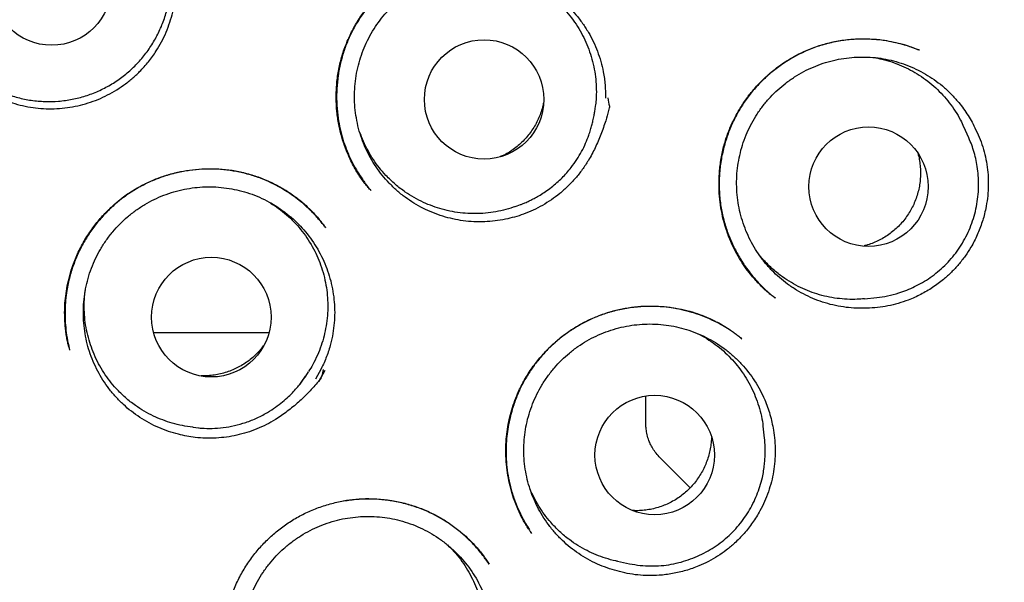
# Model space of a CAD drawing. Header units: millimetres. Extents: x 8 to 676, y 12 to 869.
# Tile 67 of 77: x 405 to 415, y 841 to 847. Entities that reach past the tile are written whole.
import ezdxf

# ---------------------------------------------------------------- set-up
doc = ezdxf.new("R2010")
doc.units = ezdxf.units.MM

msp = doc.modelspace()

# ---------------------------------------------------------------- linework, layer by layer
at = {"color": 7, "linetype": 'Continuous', "lineweight": 30}
for p, q in [((414.582, 846.49), (414.527, 846.511)), ((411.256, 845.859), (411.262, 845.914)), ((415.091, 845.59), (415.038, 845.705)), ((408.961, 845.051), (408.956, 845.057)), ((410.444, 844.888), (410.496, 844.907)), ((408.494, 844.676), (408.496, 844.673)), ((412.968, 844.359), (412.942, 844.392)), ((414.146, 843.954), (414.149, 843.954)), ((413.111, 843.948), (413.104, 843.953)), ((414.02, 843.942), (414.146, 843.954)), ((405.869, 843.435), (405.871, 843.424)), ((408.292, 843.148), (408.322, 843.195)), ((408.451, 843.223), (408.392, 843.118)), ((408.49, 843.209), (408.426, 843.096)), ((408.426, 843.096), (408.49, 843.209)), ((411.779, 842.696), (411.779, 842.946)), ((411.779, 842.666), (411.779, 842.696)), ((407.139, 842.626), (407.195, 842.62)), ((407.195, 842.62), (407.2, 842.62)), ((412.997, 842.513), (412.981, 842.638)), ((411.926, 842.313), (412.233, 842.006)), ((411.488, 841.253), (411.612, 841.228))]:
    msp.add_line(p, q, dxfattribs=at)
at = {"color": 7, "linetype": 'Continuous', "lineweight": 30, "flags": 128}
for points in [[(408.472, 843.218), (408.464, 843.184), (408.457, 843.157), (408.452, 843.138), (408.449, 843.128), (408.449, 843.127), (408.449, 843.126), (408.449, 843.126), (408.449, 843.126), (408.449, 843.126), (408.449, 843.126), (408.449, 843.126), (408.449, 843.126), (408.449, 843.126), (408.448, 843.125), (408.446, 843.122), (408.442, 843.118), (408.425, 843.097)], [(407.195, 842.62), (407.212, 842.618), (407.226, 842.617)]]:
    msp.add_lwpolyline(points, dxfattribs=at)
at = {"color": 7, "linetype": 'Continuous', "lineweight": 30}
for centre, radius in [((403.836, 850.997), 16.35), ((403.836, 850.997), 16.174), ((405.688, 847.152), 0.613), ((410.121, 845.984), 0.612), ((414.062, 845.091), 0.612), ((407.325, 843.754), 0.613), ((411.87, 842.341), 0.612)]:
    msp.add_circle(centre, radius, dxfattribs=at)
msp.add_arc((407.315, 843.773), 1.159, 322.5702, 327.3704, dxfattribs=at)
for points, knots in [([(413.608, 835.879), (413.613, 835.883), (413.626, 835.892), (413.655, 835.912), (413.697, 835.942), (413.756, 835.983), (413.826, 836.031), (413.903, 836.084), (414.014, 836.161), (414.159, 836.263), (414.337, 836.392), (414.525, 836.531), (414.72, 836.68), (414.924, 836.84), (415.136, 837.011), (415.338, 837.181), (415.53, 837.346), (415.708, 837.502), (415.883, 837.661), (416.055, 837.821), (416.265, 838.022), (416.511, 838.266), (416.789, 838.553), (417.056, 838.842), (417.311, 839.131), (417.561, 839.425), (417.804, 839.725), (418.041, 840.03), (418.269, 840.336), (418.488, 840.644), (418.7, 840.955), (418.905, 841.271), (419.103, 841.589), (419.311, 841.939), (419.526, 842.321), (419.745, 842.736), (419.954, 843.156), (420.151, 843.582), (420.341, 844.022), (420.523, 844.476), (420.696, 844.946), (420.856, 845.421), (421.003, 845.901), (421.137, 846.386), (421.254, 846.864), (421.357, 847.334), (421.445, 847.797), (421.521, 848.26), (421.585, 848.725), (421.638, 849.201), (421.678, 849.687), (421.706, 850.185), (421.72, 850.684), (421.72, 851.185), (421.706, 851.688), (421.678, 852.18), (421.638, 852.662), (421.586, 853.131), (421.522, 853.598), (421.446, 854.062), (421.356, 854.532), (421.252, 855.009), (421.133, 855.492), (421, 855.972), (420.854, 856.449), (420.693, 856.923), (420.523, 857.385), (420.343, 857.833), (420.155, 858.268), (419.956, 858.697), (419.746, 859.119), (419.521, 859.543), (419.281, 859.969), (419.024, 860.395), (418.756, 860.813), (418.476, 861.225), (418.185, 861.628), (417.888, 862.017), (417.586, 862.391), (417.279, 862.751), (416.963, 863.103), (416.637, 863.447), (416.312, 863.771), (415.99, 864.077), (415.671, 864.366), (415.345, 864.647), (415.013, 864.92), (414.674, 865.184), (414.332, 865.439), (413.978, 865.689), (413.615, 865.933), (413.243, 866.17), (412.874, 866.393), (412.509, 866.602), (412.218, 866.759), (412.002, 866.872), (411.86, 866.944), (411.716, 867.016), (411.565, 867.089), (411.404, 867.165), (411.231, 867.245), (411.045, 867.329), (410.844, 867.416), (410.625, 867.508), (410.389, 867.603), (410.139, 867.7), (409.874, 867.797), (409.594, 867.895), (409.315, 867.988), (409.038, 868.074), (408.765, 868.155), (408.481, 868.234), (408.187, 868.31), (407.885, 868.384), (407.573, 868.453), (407.254, 868.519), (406.923, 868.58), (406.58, 868.637), (406.224, 868.689), (405.854, 868.736), (405.473, 868.775), (405.08, 868.807), (404.676, 868.831), (404.26, 868.846), (403.979, 868.848), (403.836, 868.849)], [0, 0, 0, 0, 0.000552, 0.001205, 0.002456, 0.004012, 0.005886, 0.007981, 0.01016, 0.014683, 0.019527, 0.024569, 0.029914, 0.035556, 0.041491, 0.047717, 0.052815, 0.058019, 0.063172, 0.06827, 0.073314, 0.082189, 0.090899, 0.099447, 0.107837, 0.116073, 0.124646, 0.133059, 0.141311, 0.149527, 0.157735, 0.165924, 0.174094, 0.182247, 0.192479, 0.202698, 0.212911, 0.223125, 0.233347, 0.244204, 0.255084, 0.265996, 0.276945, 0.287894, 0.298822, 0.309094, 0.319334, 0.329556, 0.339769, 0.349978, 0.360811, 0.371658, 0.382526, 0.393429, 0.404375, 0.415334, 0.425647, 0.435926, 0.446176, 0.456406, 0.466622, 0.477451, 0.48828, 0.499119, 0.509976, 0.52086, 0.531779, 0.542113, 0.552435, 0.562723, 0.572982, 0.583219, 0.594058, 0.604885, 0.615704, 0.626524, 0.637356, 0.648208, 0.658466, 0.668759, 0.679071, 0.689384, 0.699684, 0.709041, 0.718401, 0.727768, 0.737143, 0.746507, 0.755832, 0.76498, 0.77481, 0.784408, 0.793782, 0.80294, 0.811886, 0.815386, 0.818854, 0.822294, 0.825904, 0.829787, 0.833941, 0.83837, 0.843075, 0.8483, 0.853836, 0.859683, 0.865835, 0.872288, 0.879035, 0.885031, 0.891231, 0.897638, 0.904251, 0.911072, 0.917975, 0.925081, 0.932392, 0.939912, 0.947802, 0.955915, 0.964256, 0.972828, 0.981639, 0.990694, 1, 1, 1, 1]), ([(406.59, 846.269), (406.564, 846.244), (406.511, 846.194), (406.425, 846.128), (406.334, 846.068), (406.238, 846.017), (406.139, 845.973), (406.035, 845.939), (405.93, 845.913), (405.822, 845.896), (405.714, 845.888), (405.605, 845.889), (405.497, 845.9), (405.39, 845.919), (405.285, 845.948), (405.183, 845.985), (405.084, 846.031), (404.99, 846.085), (404.9, 846.146), (404.816, 846.215), (404.738, 846.291), (404.667, 846.373), (404.603, 846.461), (404.546, 846.554), (404.498, 846.651), (404.457, 846.752), (404.426, 846.856), (404.404, 846.963), (404.39, 847.071), (404.386, 847.179), (404.391, 847.288), (404.405, 847.396), (404.428, 847.502), (404.459, 847.606), (404.5, 847.707), (404.549, 847.804), (404.606, 847.897), (404.67, 847.984), (404.742, 848.066), (404.82, 848.142), (404.905, 848.21), (404.994, 848.272), (405.089, 848.325), (405.188, 848.371), (405.29, 848.407), (405.395, 848.436), (405.502, 848.455), (405.611, 848.465), (405.72, 848.466), (405.828, 848.458), (405.935, 848.44), (406.041, 848.414), (406.144, 848.379), (406.243, 848.335), (406.339, 848.283), (406.43, 848.224), (406.515, 848.156), (406.595, 848.082), (406.668, 848.002), (406.734, 847.915), (406.792, 847.824), (406.843, 847.727), (406.885, 847.627), (406.918, 847.524), (406.943, 847.418), (406.959, 847.31), (406.966, 847.202), (406.963, 847.093), (406.951, 846.985), (406.931, 846.878), (406.901, 846.774), (406.862, 846.672), (406.816, 846.574), (406.756, 846.472), (406.683, 846.369), (406.621, 846.303), (406.59, 846.269)], [0, 0, 0, 0, 0.0134, 0.026847, 0.040295, 0.053694, 0.067094, 0.080541, 0.093989, 0.107388, 0.120788, 0.134235, 0.147683, 0.161082, 0.174482, 0.18793, 0.201377, 0.214777, 0.228176, 0.241624, 0.255071, 0.268471, 0.28187, 0.295318, 0.308765, 0.322165, 0.335565, 0.349012, 0.36246, 0.375859, 0.389259, 0.402706, 0.416154, 0.429553, 0.442953, 0.4564, 0.469848, 0.483247, 0.496647, 0.510095, 0.523542, 0.536942, 0.550341, 0.563789, 0.577236, 0.590636, 0.604035, 0.617483, 0.63093, 0.64433, 0.65773, 0.671177, 0.684625, 0.698024, 0.711424, 0.724871, 0.738319, 0.751718, 0.765118, 0.778565, 0.792013, 0.805412, 0.818812, 0.83226, 0.845707, 0.859107, 0.872506, 0.885954, 0.899401, 0.912801, 0.9262, 0.939648, 0.953095, 0.966495, 0.983247, 1, 1, 1, 1]), ([(404.759, 846.346), (404.728, 846.38), (404.665, 846.45), (404.587, 846.567), (404.521, 846.691), (404.47, 846.822), (404.434, 846.958), (404.413, 847.097), (404.409, 847.238), (404.42, 847.378), (404.446, 847.516), (404.488, 847.65), (404.545, 847.779), (404.616, 847.9), (404.7, 848.013), (404.796, 848.115), (404.903, 848.207), (405.02, 848.285), (405.144, 848.35), (405.275, 848.401), (405.411, 848.437), (405.551, 848.457), (405.691, 848.461), (405.831, 848.45), (405.969, 848.423), (406.104, 848.381), (406.232, 848.323), (406.353, 848.252), (406.466, 848.168), (406.568, 848.071), (406.659, 847.964), (406.737, 847.847), (406.802, 847.722), (406.852, 847.591), (406.887, 847.455), (406.906, 847.316), (406.91, 847.175), (406.898, 847.035), (406.871, 846.897), (406.828, 846.763), (406.77, 846.635), (406.698, 846.514), (406.613, 846.402), (406.517, 846.3), (406.409, 846.21), (406.292, 846.132), (406.167, 846.067), (406.035, 846.018), (405.899, 845.983), (405.759, 845.964), (405.619, 845.961), (405.479, 845.973), (405.341, 846.001), (405.207, 846.045), (405.079, 846.103), (404.961, 846.173), (404.853, 846.254), (404.79, 846.315), (404.759, 846.346)], [0, 0, 0, 0, 0.017879, 0.035815, 0.053694, 0.071573, 0.089509, 0.107388, 0.125266, 0.143202, 0.161081, 0.17896, 0.196896, 0.214775, 0.232654, 0.25059, 0.268469, 0.286348, 0.304284, 0.322163, 0.340041, 0.357977, 0.375856, 0.393735, 0.411671, 0.42955, 0.447429, 0.465365, 0.483244, 0.501123, 0.519059, 0.536938, 0.554816, 0.572752, 0.590631, 0.60851, 0.626446, 0.644325, 0.662204, 0.68014, 0.698019, 0.715898, 0.733834, 0.751713, 0.769591, 0.787527, 0.805406, 0.823285, 0.841221, 0.8591, 0.876979, 0.894915, 0.912794, 0.930673, 0.948609, 0.966488, 0.983244, 1, 1, 1, 1]), ([(408.955, 845.057), (408.945, 845.069), (408.924, 845.093), (408.89, 845.136), (408.853, 845.186), (408.816, 845.243), (408.78, 845.306), (408.741, 845.385), (408.699, 845.482), (408.66, 845.601), (408.63, 845.728), (408.61, 845.864), (408.603, 846.006), (408.609, 846.15), (408.629, 846.293), (408.663, 846.432), (408.71, 846.565), (408.769, 846.691), (408.837, 846.809), (408.915, 846.919), (409, 847.02), (409.093, 847.112), (409.193, 847.196), (409.301, 847.271), (409.418, 847.337), (409.542, 847.392), (409.673, 847.437), (409.795, 847.466), (409.904, 847.483), (410, 847.492), (410.097, 847.495), (410.195, 847.492), (410.291, 847.483), (410.387, 847.467), (410.48, 847.444), (410.568, 847.416), (410.645, 847.386), (410.711, 847.356), (410.75, 847.336), (410.769, 847.327)], [0, 0, 0, 0, 0.012442, 0.026221, 0.041531, 0.058435, 0.07619, 0.094612, 0.123505, 0.153929, 0.1859, 0.219429, 0.254529, 0.290207, 0.325518, 0.360491, 0.394929, 0.428801, 0.462142, 0.494973, 0.527304, 0.559144, 0.590752, 0.622863, 0.655546, 0.688809, 0.722665, 0.757108, 0.780392, 0.80392, 0.827684, 0.851676, 0.875736, 0.89845, 0.923492, 0.946141, 0.966421, 0.984363, 1, 1, 1, 1]), ([(410.76, 847.331), (410.723, 847.349), (410.645, 847.387), (410.52, 847.43), (410.387, 847.463), (410.25, 847.484), (410.11, 847.492), (409.97, 847.487), (409.829, 847.469), (409.691, 847.439), (409.559, 847.395), (409.432, 847.34), (409.313, 847.274), (409.203, 847.198), (409.101, 847.115), (409.009, 847.024), (408.925, 846.927), (408.851, 846.825), (408.786, 846.717), (408.73, 846.603), (408.684, 846.483), (408.648, 846.357), (408.623, 846.228), (408.61, 846.094), (408.608, 845.958), (408.618, 845.83), (408.638, 845.711), (408.664, 845.604), (408.697, 845.503), (408.734, 845.412), (408.776, 845.325), (408.821, 845.245), (408.862, 845.182), (408.894, 845.139), (408.916, 845.109), (408.938, 845.079), (408.953, 845.06), (408.961, 845.051)], [0, 0, 0, 0, 0.03018, 0.063633, 0.097352, 0.131366, 0.165689, 0.200336, 0.235282, 0.270004, 0.304345, 0.338309, 0.371696, 0.40452, 0.436822, 0.468628, 0.49996, 0.530836, 0.561511, 0.59267, 0.624361, 0.656447, 0.688942, 0.721876, 0.755275, 0.789159, 0.816639, 0.844352, 0.870606, 0.894828, 0.916929, 0.94152, 0.962775, 0.972161, 0.980977, 0.990147, 1, 1, 1, 1]), ([(410.339, 844.757), (410.304, 844.751), (410.234, 844.738), (410.126, 844.73), (410.017, 844.73), (409.908, 844.74), (409.802, 844.759), (409.697, 844.786), (409.594, 844.823), (409.495, 844.868), (409.401, 844.921), (409.311, 844.981), (409.226, 845.05), (409.148, 845.126), (409.076, 845.207), (409.012, 845.294), (408.955, 845.386), (408.906, 845.484), (408.865, 845.584), (408.833, 845.687), (408.81, 845.794), (408.796, 845.902), (408.791, 846.01), (408.795, 846.118), (408.808, 846.227), (408.831, 846.334), (408.862, 846.438), (408.901, 846.538), (408.95, 846.636), (409.006, 846.73), (409.07, 846.817), (409.14, 846.899), (409.219, 846.976), (409.303, 847.046), (409.392, 847.107), (409.486, 847.161), (409.585, 847.208), (409.687, 847.245), (409.791, 847.274), (409.898, 847.294), (410.006, 847.305), (410.116, 847.307), (410.223, 847.299), (410.33, 847.283), (410.436, 847.258), (410.54, 847.223), (410.639, 847.18), (410.735, 847.13), (410.826, 847.07), (410.912, 847.003), (410.992, 846.93), (411.065, 846.851), (411.132, 846.764), (411.191, 846.673), (411.242, 846.577), (411.284, 846.478), (411.319, 846.374), (411.346, 846.259), (411.365, 846.133), (411.366, 846.043), (411.366, 845.998)], [0, 0, 0, 0, 0.016852, 0.033704, 0.051045, 0.068386, 0.085238, 0.10209, 0.119431, 0.136772, 0.153624, 0.170476, 0.187817, 0.205159, 0.22201, 0.238862, 0.256203, 0.273545, 0.290396, 0.307248, 0.32459, 0.341931, 0.358783, 0.375634, 0.392976, 0.410317, 0.427169, 0.444021, 0.461362, 0.478703, 0.495555, 0.512407, 0.529748, 0.547089, 0.563941, 0.580793, 0.598134, 0.615476, 0.632327, 0.649179, 0.66652, 0.683862, 0.700714, 0.717565, 0.734907, 0.752248, 0.7691, 0.785951, 0.803293, 0.820634, 0.837486, 0.854338, 0.871679, 0.88902, 0.905872, 0.922724, 0.940065, 0.957406, 0.978585, 1, 1, 1, 1]), ([(410.161, 847.302), (410.165, 847.302), (410.204, 847.299), (410.277, 847.286), (410.38, 847.261), (410.48, 847.226), (410.576, 847.184), (410.668, 847.134), (410.756, 847.076), (410.839, 847.011), (410.915, 846.939), (410.986, 846.861), (411.05, 846.777), (411.106, 846.688), (411.155, 846.595), (411.195, 846.498), (411.228, 846.398), (411.252, 846.295), (411.267, 846.191), (411.273, 846.086), (411.271, 845.994), (411.264, 845.936), (411.261, 845.914)], [0, 0, 0, 0, 0.006423, 0.058979, 0.113063, 0.167146, 0.219703, 0.272259, 0.326343, 0.380426, 0.432982, 0.485539, 0.539622, 0.593706, 0.646262, 0.698819, 0.752902, 0.806986, 0.859542, 0.912099, 0.966182, 1, 1, 1, 1]), ([(413.106, 843.95), (413.099, 843.955), (413.086, 843.965), (413.058, 843.986), (413.022, 844.014), (412.982, 844.052), (412.939, 844.095), (412.895, 844.142), (412.846, 844.2), (412.793, 844.271), (412.737, 844.356), (412.685, 844.451), (412.637, 844.555), (412.597, 844.667), (412.565, 844.784), (412.543, 844.903), (412.531, 845.022), (412.528, 845.139), (412.534, 845.264), (412.552, 845.395), (412.584, 845.531), (412.627, 845.66), (412.682, 845.781), (412.745, 845.896), (412.819, 846.005), (412.903, 846.109), (412.999, 846.207), (413.105, 846.298), (413.221, 846.38), (413.348, 846.453), (413.485, 846.513), (413.629, 846.559), (413.762, 846.587), (413.879, 846.602), (413.978, 846.607), (414.088, 846.606), (414.209, 846.595), (414.338, 846.571), (414.457, 846.538), (414.532, 846.51), (414.569, 846.496)], [0, 0, 0, 0, 0.00721, 0.015331, 0.026684, 0.039971, 0.054256, 0.069348, 0.085247, 0.1077, 0.131588, 0.156919, 0.183708, 0.211962, 0.240648, 0.26894, 0.296829, 0.324299, 0.351335, 0.384499, 0.416959, 0.448726, 0.479811, 0.510234, 0.540721, 0.571908, 0.603803, 0.636418, 0.669772, 0.703903, 0.738782, 0.774206, 0.810204, 0.834054, 0.8572, 0.879647, 0.912012, 0.942837, 0.972154, 1, 1, 1, 1]), ([(414.521, 846.513), (414.498, 846.521), (414.449, 846.538), (414.367, 846.56), (414.272, 846.58), (414.171, 846.595), (414.068, 846.602), (413.967, 846.603), (413.848, 846.596), (413.715, 846.576), (413.571, 846.539), (413.434, 846.488), (413.305, 846.425), (413.184, 846.352), (413.073, 846.269), (412.972, 846.178), (412.879, 846.079), (412.796, 845.971), (412.722, 845.854), (412.659, 845.729), (412.608, 845.599), (412.569, 845.462), (412.543, 845.322), (412.53, 845.178), (412.531, 845.033), (412.546, 844.889), (412.576, 844.749), (412.618, 844.614), (412.672, 844.487), (412.736, 844.368), (412.801, 844.269), (412.863, 844.188), (412.917, 844.125), (412.97, 844.069), (413.02, 844.021), (413.06, 843.985), (413.083, 843.967), (413.091, 843.961)], [0, 0, 0, 0, 0.017155, 0.037622, 0.060821, 0.08677, 0.110511, 0.135204, 0.159671, 0.195967, 0.23167, 0.266635, 0.300923, 0.334573, 0.367612, 0.400063, 0.432343, 0.465, 0.498025, 0.531277, 0.564787, 0.598588, 0.632707, 0.66717, 0.702007, 0.73678, 0.771108, 0.804784, 0.837819, 0.870241, 0.902064, 0.922954, 0.943297, 0.961852, 0.978507, 0.993297, 1, 1, 1, 1]), ([(414.549, 846.502), (414.56, 846.499), (414.571, 846.496), (414.581, 846.491), (414.581, 846.49)], [0, 0, 0, 0, 0.963344, 1, 1, 1, 1]), ([(414.045, 843.846), (414.01, 843.845), (413.938, 843.844), (413.831, 843.853), (413.723, 843.871), (413.618, 843.898), (413.516, 843.934), (413.418, 843.978), (413.323, 844.03), (413.232, 844.091), (413.148, 844.159), (413.07, 844.233), (412.997, 844.314), (412.932, 844.402), (412.875, 844.493), (412.826, 844.589), (412.785, 844.69), (412.752, 844.794), (412.729, 844.9), (412.714, 845.007), (412.709, 845.116), (412.712, 845.225), (412.725, 845.333), (412.747, 845.439), (412.777, 845.543), (412.817, 845.645), (412.864, 845.743), (412.92, 845.836), (412.983, 845.925), (413.054, 846.008), (413.131, 846.084), (413.214, 846.153), (413.304, 846.216), (413.398, 846.271), (413.496, 846.318), (413.597, 846.356), (413.702, 846.386), (413.809, 846.406), (413.916, 846.418), (414.024, 846.42), (414.133, 846.414), (414.24, 846.398), (414.345, 846.373), (414.448, 846.34), (414.548, 846.297), (414.645, 846.246), (414.735, 846.188), (414.821, 846.123), (414.901, 846.049), (414.969, 845.976), (415.026, 845.905), (415.072, 845.838), (415.115, 845.769), (415.14, 845.72), (415.152, 845.695)], [0, 0, 0, 0, 0.019325, 0.03865, 0.058536, 0.078423, 0.097748, 0.117073, 0.136959, 0.156846, 0.176171, 0.195496, 0.215382, 0.235269, 0.254594, 0.273919, 0.293805, 0.313692, 0.333017, 0.352342, 0.372228, 0.392115, 0.41144, 0.430765, 0.450651, 0.470537, 0.489862, 0.509187, 0.529074, 0.54896, 0.568285, 0.58761, 0.607497, 0.627383, 0.646708, 0.666033, 0.68592, 0.705806, 0.725131, 0.744456, 0.764343, 0.784229, 0.803554, 0.822879, 0.842765, 0.862652, 0.881977, 0.901302, 0.921188, 0.941075, 0.955687, 0.9703, 0.98515, 1, 1, 1, 1]), ([(414.116, 846.413), (414.143, 846.408), (414.206, 846.397), (414.302, 846.369), (414.4, 846.332), (414.494, 846.286), (414.584, 846.233), (414.67, 846.172), (414.751, 846.104), (414.825, 846.03), (414.892, 845.95), (414.953, 845.864), (415.002, 845.782), (415.027, 845.727), (415.037, 845.705)], [0, 0, 0, 0, 0.070089, 0.157991, 0.245893, 0.331313, 0.416733, 0.504635, 0.592536, 0.677957, 0.763377, 0.851278, 0.93918, 1, 1, 1, 1]), ([(411.388, 846), (411.394, 845.971), (411.401, 845.941), (411.406, 845.91), (411.407, 845.907), (411.407, 845.907), (411.407, 845.906), (411.406, 845.903), (411.403, 845.891), (411.392, 845.844), (411.365, 845.753), (411.32, 845.625), (411.261, 845.489), (411.198, 845.368), (411.129, 845.264), (411.059, 845.176), (410.982, 845.094), (410.899, 845.02), (410.812, 844.955), (410.72, 844.898), (410.625, 844.849), (410.529, 844.809), (410.434, 844.778), (410.371, 844.764), (410.339, 844.757)], [0, 0, 0, 0, 0.0501521, 0.0529547, 0.0539172, 0.0539786, 0.0542235, 0.055203, 0.059121, 0.0747936, 0.1375051, 0.2217266, 0.3060284, 0.3901552, 0.4540147, 0.5181245, 0.5822317, 0.6460877, 0.707003, 0.7681281, 0.8292491, 0.8901587, 0.9450804, 1, 1, 1, 1]), ([(410.73, 845.949), (410.727, 845.934), (410.719, 845.898), (410.701, 845.842), (410.677, 845.782), (410.648, 845.724), (410.613, 845.668), (410.575, 845.616), (410.532, 845.568), (410.485, 845.523), (410.434, 845.481), (410.381, 845.445), (410.332, 845.417), (410.299, 845.403), (410.287, 845.397)], [0, 0, 0, 0, 0.06302, 0.15004, 0.23706, 0.326608, 0.416156, 0.503176, 0.590196, 0.679744, 0.769292, 0.856312, 0.943332, 1, 1, 1, 1]), ([(410.496, 844.907), (410.5, 844.908), (410.507, 844.911), (410.522, 844.917), (410.541, 844.925), (410.568, 844.937), (410.603, 844.954), (410.647, 844.977), (410.697, 845.006), (410.753, 845.042), (410.811, 845.084), (410.868, 845.131), (410.921, 845.18), (410.969, 845.232), (411.02, 845.294), (411.072, 845.366), (411.122, 845.45), (411.163, 845.534), (411.192, 845.608), (411.212, 845.671), (411.226, 845.72), (411.236, 845.76), (411.244, 845.793), (411.249, 845.818), (411.253, 845.84), (411.255, 845.853), (411.256, 845.859)], [0, 0, 0, 0, 0.0116621, 0.0257098, 0.0426792, 0.06287, 0.095088, 0.1335786, 0.1784832, 0.2298979, 0.2869965, 0.3439322, 0.3996424, 0.4541273, 0.5073871, 0.5849664, 0.6597916, 0.731863, 0.801181, 0.8450459, 0.8842711, 0.9189149, 0.9421157, 0.963159, 0.9823285, 1, 1, 1, 1]), ([(415.152, 845.695), (415.167, 845.663), (415.198, 845.599), (415.234, 845.499), (415.262, 845.396), (415.281, 845.291), (415.29, 845.184), (415.291, 845.078), (415.282, 844.971), (415.263, 844.854), (415.23, 844.728), (415.179, 844.596), (415.12, 844.479), (415.054, 844.379), (414.987, 844.293), (414.913, 844.213), (414.824, 844.132), (414.72, 844.055), (414.599, 843.985), (414.48, 843.931), (414.367, 843.893), (414.261, 843.868), (414.154, 843.85), (414.081, 843.847), (414.045, 843.846)], [0, 0, 0, 0, 0.041458, 0.08306, 0.124656, 0.166105, 0.20759, 0.249226, 0.290871, 0.332367, 0.387341, 0.44248, 0.497449, 0.539765, 0.582244, 0.624725, 0.667043, 0.721428, 0.775975, 0.830362, 0.872696, 0.915191, 0.957677, 1, 1, 1, 1]), ([(409.115, 845.206), (409.092, 845.232), (409.046, 845.283), (408.984, 845.368), (408.93, 845.459), (408.883, 845.552), (408.859, 845.616), (408.847, 845.647)], [0, 0, 0, 0, 0.199307, 0.398615, 0.603713, 0.80881, 1, 1, 1, 1]), ([(414.146, 843.954), (414.183, 843.959), (414.26, 843.969), (414.363, 843.997), (414.456, 844.03), (414.536, 844.066), (414.617, 844.109), (414.696, 844.16), (414.772, 844.218), (414.844, 844.282), (414.911, 844.353), (414.972, 844.43), (415.026, 844.512), (415.074, 844.6), (415.114, 844.692), (415.146, 844.788), (415.17, 844.887), (415.185, 844.987), (415.192, 845.086), (415.19, 845.181), (415.181, 845.273), (415.167, 845.359), (415.146, 845.441), (415.121, 845.518), (415.101, 845.566), (415.091, 845.59)], [0, 0, 0, 0, 0.051863, 0.106837, 0.145317, 0.185318, 0.226903, 0.269903, 0.313358, 0.357155, 0.401294, 0.445778, 0.490604, 0.535776, 0.581293, 0.627155, 0.673364, 0.719787, 0.764875, 0.808218, 0.849854, 0.889819, 0.928145, 0.964863, 1, 1, 1, 1]), ([(414.567, 845.436), (414.569, 845.429), (414.577, 845.403), (414.586, 845.354), (414.594, 845.29), (414.596, 845.225), (414.593, 845.159), (414.584, 845.095), (414.57, 845.032), (414.551, 844.97), (414.526, 844.909), (414.497, 844.852), (414.463, 844.797), (414.424, 844.744), (414.38, 844.695), (414.334, 844.65), (414.283, 844.61), (414.229, 844.573), (414.173, 844.541), (414.114, 844.515), (414.062, 844.495), (414.029, 844.487), (414.017, 844.484)], [0, 0, 0, 0, 0.016368, 0.06863, 0.120893, 0.174674, 0.228455, 0.280718, 0.33298, 0.386761, 0.440542, 0.492805, 0.545068, 0.598849, 0.65263, 0.704892, 0.757155, 0.810936, 0.864717, 0.91698, 0.969242, 1, 1, 1, 1]), ([(405.874, 843.415), (405.871, 843.423), (405.866, 843.442), (405.857, 843.477), (405.846, 843.521), (405.837, 843.574), (405.83, 843.631), (405.825, 843.692), (405.821, 843.765), (405.821, 843.849), (405.828, 843.946), (405.842, 844.049), (405.865, 844.156), (405.9, 844.275), (405.951, 844.403), (406.018, 844.533), (406.097, 844.654), (406.184, 844.765), (406.281, 844.866), (406.384, 844.956), (406.493, 845.036), (406.608, 845.103), (406.726, 845.159), (406.848, 845.204), (406.974, 845.238), (407.103, 845.262), (407.235, 845.274), (407.369, 845.276), (407.505, 845.265), (407.64, 845.241), (407.773, 845.203), (407.904, 845.153), (408.028, 845.091), (408.144, 845.019), (408.248, 844.94), (408.341, 844.855), (408.423, 844.768), (408.471, 844.707), (408.495, 844.676)], [0, 0, 0, 0, 0.008064, 0.016804, 0.028476, 0.041676, 0.055862, 0.070844, 0.086626, 0.108917, 0.132647, 0.157838, 0.184515, 0.212566, 0.248759, 0.284423, 0.319488, 0.353968, 0.387873, 0.421216, 0.454018, 0.486303, 0.518077, 0.54941, 0.580968, 0.612921, 0.645248, 0.677926, 0.710943, 0.744299, 0.778011, 0.8121, 0.846345, 0.87952, 0.911461, 0.942174, 0.971678, 1, 1, 1, 1]), ([(408.499, 844.67), (408.49, 844.681), (408.475, 844.699), (408.454, 844.723), (408.439, 844.742), (408.423, 844.76), (408.401, 844.785), (408.37, 844.819), (408.327, 844.861), (408.273, 844.911), (408.206, 844.966), (408.124, 845.025), (408.033, 845.082), (407.937, 845.132), (407.829, 845.178), (407.711, 845.218), (407.582, 845.247), (407.453, 845.266), (407.324, 845.272), (407.196, 845.268), (407.07, 845.254), (406.947, 845.229), (406.826, 845.193), (406.707, 845.147), (406.592, 845.09), (406.482, 845.023), (406.378, 844.946), (406.28, 844.86), (406.19, 844.765), (406.107, 844.662), (406.034, 844.551), (405.969, 844.432), (405.915, 844.304), (405.872, 844.169), (405.845, 844.042), (405.83, 843.928), (405.825, 843.827), (405.825, 843.724), (405.834, 843.62), (405.848, 843.523), (405.862, 843.462), (405.869, 843.435)], [0, 0, 0, 0, 0.011616, 0.018287, 0.023705, 0.02949, 0.035872, 0.048697, 0.063412, 0.080018, 0.102434, 0.127556, 0.154535, 0.181334, 0.207865, 0.240662, 0.273075, 0.305128, 0.33683, 0.368185, 0.399197, 0.429898, 0.460747, 0.491924, 0.523379, 0.554963, 0.586709, 0.618646, 0.650799, 0.683186, 0.715828, 0.748861, 0.782847, 0.81778, 0.853569, 0.877935, 0.902714, 0.927917, 0.953553, 0.979632, 1, 1, 1, 1]), ([(410.444, 844.889), (410.436, 844.885), (410.396, 844.87), (410.319, 844.849), (410.216, 844.828), (410.111, 844.816), (410.006, 844.813), (409.901, 844.819), (409.796, 844.833), (409.693, 844.857), (409.594, 844.889), (409.497, 844.929), (409.403, 844.977), (409.306, 845.038), (409.208, 845.113), (409.146, 845.175), (409.115, 845.206)], [0, 0, 0, 0, 0.017745, 0.089408, 0.163154, 0.2369, 0.308564, 0.380227, 0.453973, 0.527719, 0.599382, 0.671046, 0.744792, 0.818538, 0.908765, 1, 1, 1, 1]), ([(406.988, 842.554), (406.954, 842.563), (406.885, 842.582), (406.784, 842.621), (406.686, 842.669), (406.592, 842.725), (406.504, 842.788), (406.422, 842.858), (406.345, 842.936), (406.275, 843.02), (406.213, 843.108), (406.159, 843.202), (406.112, 843.3), (406.074, 843.402), (406.045, 843.506), (406.025, 843.613), (406.014, 843.721), (406.012, 843.83), (406.019, 843.938), (406.035, 844.045), (406.06, 844.151), (406.094, 844.255), (406.137, 844.355), (406.187, 844.45), (406.246, 844.542), (406.313, 844.629), (406.386, 844.709), (406.465, 844.782), (406.551, 844.85), (406.643, 844.909), (406.738, 844.961), (406.837, 845.004), (406.941, 845.039), (407.047, 845.065), (407.154, 845.082), (407.262, 845.09), (407.371, 845.089), (407.48, 845.078), (407.586, 845.059), (407.691, 845.031), (407.794, 844.994), (407.893, 844.948), (407.987, 844.894), (408.076, 844.833), (408.16, 844.764), (408.239, 844.688), (408.31, 844.607), (408.373, 844.519), (408.43, 844.426), (408.479, 844.329), (408.519, 844.228), (408.55, 844.125), (408.573, 844.018), (408.586, 843.91), (408.591, 843.802), (408.586, 843.694), (408.572, 843.586), (408.547, 843.47), (408.509, 843.348), (408.471, 843.267), (408.452, 843.226)], [0, 0, 0, 0, 0.016852, 0.033704, 0.051045, 0.068386, 0.085238, 0.10209, 0.119431, 0.136772, 0.153624, 0.170476, 0.187817, 0.205159, 0.22201, 0.238862, 0.256203, 0.273545, 0.290396, 0.307248, 0.32459, 0.341931, 0.358783, 0.375634, 0.392976, 0.410317, 0.427169, 0.444021, 0.461362, 0.478703, 0.495555, 0.512407, 0.529748, 0.547089, 0.563941, 0.580793, 0.598134, 0.615476, 0.632327, 0.649179, 0.66652, 0.683862, 0.700714, 0.717565, 0.734907, 0.752248, 0.7691, 0.785951, 0.803293, 0.820634, 0.837486, 0.854338, 0.871679, 0.88902, 0.905872, 0.922724, 0.940065, 0.957406, 0.978585, 1, 1, 1, 1]), ([(407.933, 844.923), (407.96, 844.905), (408.017, 844.868), (408.097, 844.804), (408.173, 844.731), (408.242, 844.653), (408.305, 844.568), (408.361, 844.478), (408.408, 844.385), (408.447, 844.288), (408.479, 844.187), (408.501, 844.083), (408.515, 843.979), (408.52, 843.875), (408.516, 843.769), (408.503, 843.664), (408.482, 843.562), (408.452, 843.461), (408.413, 843.363), (408.37, 843.273), (408.336, 843.219), (408.321, 843.196)], [0, 0, 0, 0, 0.049174, 0.103318, 0.155933, 0.208548, 0.262692, 0.316835, 0.36945, 0.422065, 0.476209, 0.530353, 0.582968, 0.635583, 0.689727, 0.743871, 0.796486, 0.849101, 0.903245, 0.957388, 1, 1, 1, 1]), ([(414.02, 843.943), (413.996, 843.94), (413.937, 843.935), (413.843, 843.936), (413.739, 843.945), (413.635, 843.963), (413.533, 843.99), (413.435, 844.025), (413.34, 844.068), (413.247, 844.12), (413.153, 844.185), (413.058, 844.263), (412.998, 844.326), (412.968, 844.359)], [0, 0, 0, 0, 0.062444, 0.150491, 0.238538, 0.329143, 0.419748, 0.507795, 0.595842, 0.686447, 0.777052, 0.887907, 1, 1, 1, 1]), ([(406.35, 843.022), (406.327, 843.048), (406.282, 843.1), (406.222, 843.186), (406.168, 843.276), (406.122, 843.372), (406.085, 843.47), (406.056, 843.57), (406.035, 843.674), (406.023, 843.779), (406.021, 843.884), (406.025, 843.972), (406.033, 844.026), (406.036, 844.045)], [0, 0, 0, 0, 0.093628, 0.187257, 0.283605, 0.379954, 0.473582, 0.567211, 0.663559, 0.759908, 0.853536, 0.947165, 1, 1, 1, 1]), ([(410.612, 841.537), (410.607, 841.544), (410.596, 841.559), (410.574, 841.59), (410.547, 841.631), (410.517, 841.684), (410.486, 841.743), (410.458, 841.808), (410.428, 841.884), (410.399, 841.974), (410.374, 842.078), (410.356, 842.188), (410.345, 842.305), (410.343, 842.419), (410.35, 842.529), (410.364, 842.631), (410.384, 842.732), (410.411, 842.83), (410.445, 842.924), (410.491, 843.03), (410.553, 843.145), (410.634, 843.266), (410.725, 843.377), (410.824, 843.477), (410.932, 843.567), (411.047, 843.647), (411.17, 843.716), (411.302, 843.773), (411.44, 843.818), (411.583, 843.849), (411.73, 843.866), (411.869, 843.869), (411.999, 843.86), (412.116, 843.842), (412.227, 843.816), (412.329, 843.784), (412.429, 843.744), (412.525, 843.697), (412.602, 843.652), (412.658, 843.615), (412.696, 843.587), (412.732, 843.558), (412.754, 843.539), (412.765, 843.53)], [0, 0, 0, 0, 0.007465, 0.01614, 0.028434, 0.043006, 0.05889, 0.07542, 0.0926, 0.116521, 0.141607, 0.167856, 0.195258, 0.2238, 0.248227, 0.272461, 0.296441, 0.32017, 0.343654, 0.366896, 0.401321, 0.435251, 0.468695, 0.501658, 0.534151, 0.566719, 0.599833, 0.633355, 0.66719, 0.701374, 0.735928, 0.770858, 0.799084, 0.827295, 0.854072, 0.879218, 0.902735, 0.929839, 0.954397, 0.965755, 0.976963, 0.988324, 1, 1, 1, 1]), ([(412.649, 843.616), (412.645, 843.62), (412.617, 843.638), (412.562, 843.671), (412.478, 843.716), (412.382, 843.758), (412.279, 843.795), (412.174, 843.824), (412.067, 843.846), (411.952, 843.861), (411.828, 843.866), (411.696, 843.861), (411.567, 843.844), (411.442, 843.816), (411.321, 843.777), (411.205, 843.729), (411.094, 843.671), (410.989, 843.605), (410.889, 843.53), (410.796, 843.448), (410.71, 843.357), (410.632, 843.259), (410.562, 843.155), (410.501, 843.046), (410.45, 842.93), (410.413, 842.822), (410.386, 842.722), (410.367, 842.63), (410.353, 842.533), (410.346, 842.431), (410.346, 842.325), (410.354, 842.215), (410.371, 842.101), (410.398, 841.986), (410.436, 841.869), (410.485, 841.753), (410.536, 841.655), (410.573, 841.598), (410.587, 841.578)], [0, 0, 0, 0, 0.004265, 0.024415, 0.047903, 0.074596, 0.101937, 0.129024, 0.155858, 0.182441, 0.215318, 0.24782, 0.279971, 0.31175, 0.342988, 0.373772, 0.404473, 0.435164, 0.46586, 0.496581, 0.527346, 0.558183, 0.589114, 0.620015, 0.650874, 0.682394, 0.704595, 0.727779, 0.751955, 0.777137, 0.803338, 0.830584, 0.858906, 0.888272, 0.918546, 0.949746, 0.981885, 1, 1, 1, 1]), ([(411.484, 841.154), (411.45, 841.164), (411.381, 841.184), (411.281, 841.224), (411.184, 841.273), (411.091, 841.33), (411.004, 841.394), (410.923, 841.465), (410.848, 841.544), (410.779, 841.628), (410.719, 841.718), (410.666, 841.812), (410.621, 841.911), (410.584, 842.013), (410.557, 842.118), (410.538, 842.224), (410.528, 842.333), (410.528, 842.442), (410.537, 842.55), (410.554, 842.656), (410.581, 842.762), (410.617, 842.865), (410.661, 842.964), (410.712, 843.059), (410.773, 843.15), (410.841, 843.236), (410.915, 843.315), (410.995, 843.388), (411.082, 843.454), (411.174, 843.512), (411.27, 843.562), (411.37, 843.604), (411.474, 843.638), (411.58, 843.663), (411.687, 843.678), (411.795, 843.685), (411.904, 843.683), (412.013, 843.671), (412.119, 843.65), (412.222, 843.621), (412.324, 843.582), (412.423, 843.535), (412.516, 843.481), (412.604, 843.419), (412.687, 843.349), (412.764, 843.272), (412.834, 843.189), (412.896, 843.101), (412.952, 843.008), (412.995, 842.917), (413.028, 842.833), (413.053, 842.756), (413.073, 842.677), (413.082, 842.623), (413.087, 842.596)], [0, 0, 0, 0, 0.019325, 0.03865, 0.0585365, 0.0784229, 0.0977479, 0.1170729, 0.1369594, 0.1568458, 0.1761708, 0.1954958, 0.2153823, 0.2352687, 0.2545937, 0.2739187, 0.2938052, 0.3136916, 0.3330166, 0.3523416, 0.3722281, 0.3921145, 0.4114395, 0.4307645, 0.450651, 0.4705374, 0.4898624, 0.5091874, 0.5290739, 0.5489603, 0.5682853, 0.5876103, 0.6074968, 0.6273832, 0.6467082, 0.6660332, 0.6859197, 0.7058061, 0.7251311, 0.7444561, 0.7643426, 0.784229, 0.803554, 0.822879, 0.8427655, 0.8626519, 0.8819769, 0.9013019, 0.9211884, 0.9410748, 0.9556874, 0.9703, 0.98515, 1, 1, 1, 1]), ([(406.733, 843.597), (406.745, 843.597), (406.827, 843.597), (406.973, 843.597), (407.187, 843.597), (407.407, 843.597), (407.632, 843.597), (407.801, 843.597), (407.892, 843.597), (407.914, 843.597)], [0, 0, 0, 0, 0.02775, 0.187754, 0.348222, 0.544361, 0.740045, 0.935773, 1, 1, 1, 1]), ([(412.305, 843.588), (412.316, 843.583), (412.357, 843.563), (412.427, 843.52), (412.513, 843.46), (412.594, 843.391), (412.667, 843.317), (412.735, 843.237), (412.795, 843.151), (412.849, 843.06), (412.893, 842.965), (412.93, 842.867), (412.958, 842.766), (412.975, 842.689), (412.979, 842.646), (412.98, 842.638)], [0, 0, 0, 0, 0.029243, 0.114436, 0.202105, 0.289773, 0.374967, 0.46016, 0.547829, 0.635497, 0.720691, 0.805884, 0.893553, 0.981221, 1, 1, 1, 1]), ([(407.858, 843.459), (407.848, 843.447), (407.826, 843.417), (407.785, 843.374), (407.737, 843.33), (407.686, 843.291), (407.63, 843.256), (407.573, 843.226), (407.514, 843.2), (407.451, 843.18), (407.388, 843.165), (407.324, 843.156), (407.268, 843.151), (407.234, 843.153), (407.221, 843.153)], [0, 0, 0, 0, 0.065902, 0.15303, 0.240158, 0.329817, 0.419476, 0.506604, 0.593732, 0.683391, 0.773051, 0.860179, 0.947307, 1, 1, 1, 1]), ([(407.2, 842.62), (407.234, 842.617), (407.307, 842.612), (407.419, 842.618), (407.534, 842.635), (407.651, 842.665), (407.768, 842.708), (407.873, 842.76), (407.963, 842.816), (408.036, 842.87), (408.1, 842.924), (408.154, 842.977), (408.199, 843.026), (408.237, 843.071), (408.267, 843.112), (408.284, 843.137), (408.292, 843.148)], [0, 0, 0, 0, 0.082319, 0.171247, 0.262819, 0.357095, 0.454148, 0.554067, 0.630532, 0.702333, 0.767639, 0.826523, 0.879069, 0.925382, 0.965614, 1, 1, 1, 1]), ([(408.423, 843.095), (408.391, 843.058), (408.326, 842.984), (408.219, 842.882), (408.105, 842.788), (407.995, 842.711), (407.89, 842.652), (407.792, 842.607), (407.69, 842.571), (407.586, 842.543), (407.481, 842.524), (407.374, 842.514), (407.266, 842.513), (407.166, 842.52), (407.073, 842.534), (407.016, 842.547), (406.988, 842.554)], [0, 0, 0, 0, 0.090777, 0.181811, 0.272729, 0.363348, 0.42944, 0.495775, 0.562118, 0.628223, 0.694253, 0.76051, 0.826762, 0.892784, 0.946393, 1, 1, 1, 1]), ([(407.139, 842.626), (407.137, 842.626), (407.1, 842.629), (407.028, 842.642), (406.925, 842.666), (406.826, 842.699), (406.729, 842.74), (406.636, 842.79), (406.539, 842.852), (406.442, 842.928), (406.381, 842.99), (406.35, 843.022)], [0, 0, 0, 0, 0.005998, 0.124272, 0.242547, 0.357482, 0.472418, 0.590693, 0.708967, 0.853676, 1, 1, 1, 1]), ([(411.926, 842.313), (411.911, 842.328), (411.884, 842.358), (411.851, 842.407), (411.825, 842.455), (411.804, 842.507), (411.789, 842.562), (411.781, 842.616), (411.78, 842.65), (411.779, 842.666)], [0, 0, 0, 0, 0.160046, 0.310084, 0.450113, 0.580131, 0.737872, 0.877829, 1, 1, 1, 1]), ([(413.087, 842.596), (413.092, 842.561), (413.102, 842.49), (413.107, 842.384), (413.103, 842.277), (413.09, 842.171), (413.068, 842.067), (413.037, 841.964), (412.998, 841.865), (412.945, 841.759), (412.876, 841.648), (412.789, 841.537), (412.697, 841.443), (412.605, 841.366), (412.516, 841.304), (412.421, 841.249), (412.313, 841.199), (412.19, 841.156), (412.054, 841.124), (411.925, 841.108), (411.806, 841.105), (411.697, 841.111), (411.589, 841.127), (411.519, 841.145), (411.484, 841.154)], [0, 0, 0, 0, 0.041458, 0.08306, 0.124656, 0.166105, 0.20759, 0.249226, 0.290871, 0.332367, 0.387341, 0.44248, 0.497449, 0.539765, 0.582244, 0.624725, 0.667043, 0.721428, 0.775975, 0.830362, 0.872696, 0.915191, 0.957677, 1, 1, 1, 1]), ([(411.612, 841.228), (411.648, 841.222), (411.72, 841.209), (411.829, 841.203), (411.936, 841.207), (412.04, 841.221), (412.141, 841.244), (412.238, 841.275), (412.331, 841.314), (412.419, 841.359), (412.502, 841.411), (412.58, 841.47), (412.652, 841.534), (412.718, 841.604), (412.779, 841.68), (412.832, 841.759), (412.879, 841.843), (412.918, 841.93), (412.95, 842.019), (412.973, 842.103), (412.987, 842.179), (412.996, 842.244), (413.001, 842.303), (413.003, 842.357), (413.004, 842.405), (413.002, 842.447), (413, 842.482), (412.998, 842.503), (412.997, 842.513)], [0, 0, 0, 0, 0.050017, 0.099258, 0.147723, 0.195418, 0.242359, 0.288565, 0.33406, 0.378869, 0.423091, 0.467121, 0.511017, 0.55478, 0.598411, 0.64191, 0.685278, 0.728515, 0.771621, 0.814599, 0.846632, 0.876525, 0.903631, 0.928002, 0.949709, 0.968843, 0.985539, 1, 1, 1, 1]), ([(412.451, 842.522), (412.451, 842.515), (412.451, 842.486), (412.445, 842.436), (412.434, 842.373), (412.417, 842.31), (412.394, 842.248), (412.367, 842.19), (412.335, 842.133), (412.298, 842.079), (412.257, 842.029), (412.212, 841.982), (412.163, 841.94), (412.11, 841.901), (412.055, 841.867), (411.997, 841.838), (411.937, 841.814), (411.874, 841.795), (411.81, 841.781), (411.746, 841.773), (411.691, 841.77), (411.658, 841.772), (411.646, 841.773)], [0, 0, 0, 0, 0.018228, 0.070429, 0.122629, 0.176346, 0.230063, 0.282263, 0.334463, 0.38818, 0.441897, 0.494097, 0.546297, 0.600014, 0.653731, 0.705931, 0.758132, 0.811849, 0.865565, 0.917766, 0.969966, 1, 1, 1, 1]), ([(410.804, 841.652), (410.782, 841.679), (410.738, 841.732), (410.68, 841.819), (410.631, 841.906), (410.605, 841.966), (410.593, 841.993)], [0, 0, 0, 0, 0.2569581, 0.5139161, 0.7783394, 1, 1, 1, 1]), ([(407.527, 839.949), (407.52, 839.969), (407.507, 840.012), (407.488, 840.084), (407.47, 840.169), (407.457, 840.265), (407.449, 840.367), (407.45, 840.471), (407.457, 840.572), (407.474, 840.69), (407.504, 840.821), (407.553, 840.961), (407.614, 841.094), (407.687, 841.218), (407.77, 841.333), (407.862, 841.438), (407.962, 841.533), (408.07, 841.618), (408.186, 841.694), (408.31, 841.758), (408.44, 841.811), (408.576, 841.852), (408.717, 841.879), (408.86, 841.894), (409.005, 841.895), (409.15, 841.881), (409.292, 841.854), (409.429, 841.813), (409.559, 841.76), (409.682, 841.696), (409.796, 841.622), (409.889, 841.549), (409.965, 841.48), (410.023, 841.421), (410.072, 841.364), (410.113, 841.312), (410.146, 841.266), (410.164, 841.238), (410.173, 841.225)], [0, 0, 0, 0, 0.015241, 0.033016, 0.053365, 0.076315, 0.101876, 0.125169, 0.149332, 0.173219, 0.208524, 0.243226, 0.277346, 0.310912, 0.343936, 0.376423, 0.408381, 0.440214, 0.472452, 0.505072, 0.537889, 0.570928, 0.604214, 0.63776, 0.671571, 0.705655, 0.739536, 0.772872, 0.805673, 0.837947, 0.869688, 0.900876, 0.921353, 0.941188, 0.958988, 0.974671, 0.988309, 1, 1, 1, 1]), ([(410.173, 841.222), (410.152, 841.252), (410.109, 841.315), (410.033, 841.406), (409.947, 841.494), (409.849, 841.579), (409.738, 841.658), (409.615, 841.729), (409.485, 841.788), (409.349, 841.834), (409.212, 841.867), (409.075, 841.886), (408.94, 841.893), (408.807, 841.889), (408.72, 841.876), (408.677, 841.869)], [0, 0, 0, 0, 0.064515, 0.132631, 0.204306, 0.279515, 0.358268, 0.440611, 0.524947, 0.607888, 0.689352, 0.769345, 0.847877, 0.924973, 1, 1, 1, 1]), ([(408.243, 839.337), (408.213, 839.357), (408.153, 839.396), (408.07, 839.464), (407.991, 839.539), (407.919, 839.621), (407.855, 839.708), (407.799, 839.8), (407.75, 839.897), (407.709, 839.998), (407.678, 840.101), (407.655, 840.207), (407.641, 840.315), (407.637, 840.424), (407.641, 840.531), (407.655, 840.639), (407.677, 840.745), (407.709, 840.85), (407.749, 840.95), (407.797, 841.047), (407.854, 841.14), (407.919, 841.228), (407.99, 841.31), (408.067, 841.385), (408.152, 841.454), (408.242, 841.516), (408.336, 841.57), (408.434, 841.616), (408.537, 841.653), (408.642, 841.682), (408.749, 841.701), (408.856, 841.712), (408.966, 841.714), (409.075, 841.706), (409.181, 841.69), (409.286, 841.664), (409.39, 841.63), (409.49, 841.586), (409.585, 841.535), (409.676, 841.477), (409.762, 841.41), (409.842, 841.336), (409.915, 841.256), (409.981, 841.171), (410.04, 841.08), (410.091, 840.983), (410.133, 840.884), (410.167, 840.782), (410.192, 840.676), (410.207, 840.577), (410.213, 840.486), (410.214, 840.405), (410.21, 840.324), (410.203, 840.269), (410.199, 840.242)], [0, 0, 0, 0, 0.019325, 0.03865, 0.058536, 0.078423, 0.097748, 0.117073, 0.136959, 0.156846, 0.176171, 0.195496, 0.215382, 0.235269, 0.254594, 0.273919, 0.293805, 0.313692, 0.333017, 0.352342, 0.372228, 0.392115, 0.41144, 0.430765, 0.450651, 0.470537, 0.489862, 0.509187, 0.529074, 0.54896, 0.568285, 0.58761, 0.607497, 0.627383, 0.646708, 0.666033, 0.68592, 0.705806, 0.725131, 0.744456, 0.764343, 0.784229, 0.803554, 0.822879, 0.842765, 0.862652, 0.881977, 0.901302, 0.921188, 0.941075, 0.955687, 0.9703, 0.98515, 1, 1, 1, 1]), ([(411.488, 841.254), (411.482, 841.255), (411.441, 841.262), (411.368, 841.283), (411.27, 841.318), (411.175, 841.362), (411.083, 841.413), (410.988, 841.478), (410.893, 841.556), (410.834, 841.62), (410.804, 841.652)], [0, 0, 0, 0, 0.022015, 0.1541, 0.282457, 0.410813, 0.542898, 0.674984, 0.83659, 1, 1, 1, 1]), ([(409.745, 841.421), (409.762, 841.405), (409.803, 841.366), (409.863, 841.294), (409.925, 841.209), (409.979, 841.119), (410.025, 841.025), (410.063, 840.927), (410.093, 840.826), (410.114, 840.723), (410.127, 840.619), (410.13, 840.515), (410.125, 840.413), (410.115, 840.346), (410.11, 840.314)], [0, 0, 0, 0, 0.056751, 0.141956, 0.229635, 0.317315, 0.40252, 0.487724, 0.575404, 0.663083, 0.748288, 0.833492, 0.921172, 1, 1, 1, 1])]:
    msp.add_open_spline(points, degree=3, knots=knots, dxfattribs=at)

doc.saveas('drawing.dxf')
